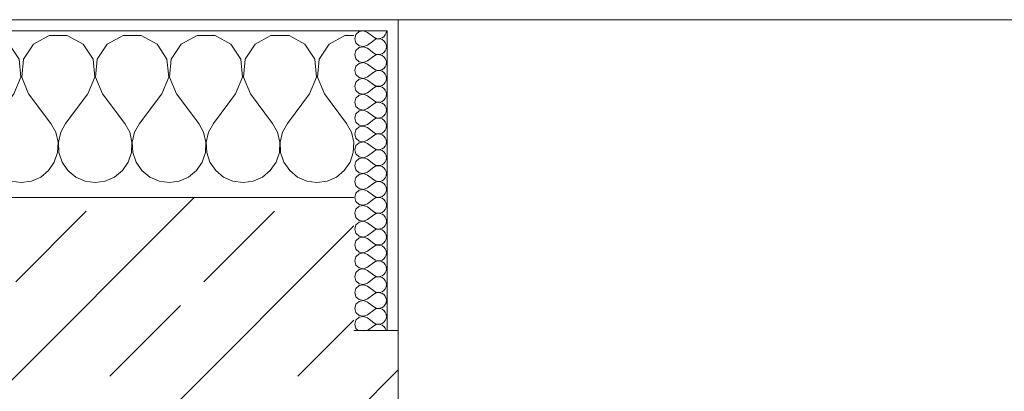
# Model space of a CAD drawing. Header units: metres. Extents: x -3.6 to 84.5, y -11 to 16.8.
# Tile 76 of 229: x 18.799 to 19.686, y 13.52 to 13.855. Entities that reach past the tile are written whole.
import ezdxf

# ---------------------------------------------------------------- set-up
doc = ezdxf.new("R2010")
doc.units = ezdxf.units.M
doc.header["$MEASUREMENT"] = 0
doc.layers.add('604 - Struktur.Wand Aussen', color=7, linetype='Continuous')
pattern_1 = [(0, (0, 0), (0, 0.08660254), [0, -0.05]), (0, (0.025, 0.0433), (0, 0.08660254), [0, -0.05])]

# ---------------------------------------------------------------- blocks, each defined once
blk = doc.blocks.new('*X12')
at = {"layer": '604 - Struktur.Wand Aussen', "color": 7, "linetype": 'Continuous', "lineweight": 5}
for p, q in [((17.9891, 13.83299), (17.98, 13.83787)), ((18.02521, 13.84066), (18.0109, 13.83299)), ((18.04145, 13.84066), (18.02521, 13.84066)), ((18.05576, 13.83299), (18.04145, 13.84066)), ((18.09188, 13.84066), (18.07757, 13.83299)), ((18.10812, 13.84066), (18.09188, 13.84066)), ((18.12243, 13.83299), (18.10812, 13.84066)), ((18.15855, 13.84066), (18.14424, 13.83299)), ((18.17479, 13.84066), (18.15855, 13.84066)), ((18.1891, 13.83299), (18.17479, 13.84066)), ((18.22521, 13.84066), (18.2109, 13.83299)), ((18.24145, 13.84066), (18.22521, 13.84066)), ((18.25576, 13.83299), (18.24145, 13.84066)), ((18.29188, 13.84066), (18.27757, 13.83299)), ((18.30812, 13.84066), (18.29188, 13.84066)), ((18.32243, 13.83299), (18.30812, 13.84066)), ((18.35855, 13.84066), (18.34424, 13.83299)), ((18.37479, 13.84066), (18.35855, 13.84066)), ((18.3891, 13.83299), (18.37479, 13.84066)), ((18.42521, 13.84066), (18.4109, 13.83299)), ((18.44145, 13.84066), (18.42521, 13.84066)), ((18.45576, 13.83299), (18.44145, 13.84066)), ((18.49188, 13.84066), (18.47757, 13.83299)), ((18.50812, 13.84066), (18.49188, 13.84066)), ((18.52243, 13.83299), (18.50812, 13.84066)), ((18.55855, 13.84066), (18.54424, 13.83299)), ((18.57479, 13.84066), (18.55855, 13.84066)), ((18.5891, 13.83299), (18.57479, 13.84066)), ((18.62521, 13.84066), (18.6109, 13.83299)), ((18.64145, 13.84066), (18.62521, 13.84066)), ((18.65576, 13.83299), (18.64145, 13.84066)), ((18.69188, 13.84066), (18.67757, 13.83299)), ((18.70812, 13.84066), (18.69188, 13.84066)), ((18.72243, 13.83299), (18.70812, 13.84066)), ((18.75855, 13.84066), (18.74424, 13.83299)), ((18.77479, 13.84066), (18.75855, 13.84066)), ((18.7891, 13.83299), (18.77479, 13.84066)), ((18.82521, 13.84066), (18.8109, 13.83299)), ((18.84145, 13.84066), (18.82521, 13.84066)), ((18.85576, 13.83299), (18.84145, 13.84066)), ((18.89188, 13.84066), (18.87757, 13.83299)), ((18.90812, 13.84066), (18.89188, 13.84066)), ((18.92243, 13.83299), (18.90812, 13.84066)), ((18.95855, 13.84066), (18.94424, 13.83299)), ((18.97479, 13.84066), (18.95855, 13.84066)), ((18.9891, 13.83299), (18.97479, 13.84066)), ((19.02521, 13.84066), (19.0109, 13.83299)), ((19.04145, 13.84066), (19.02521, 13.84066)), ((19.05576, 13.83299), (19.04145, 13.84066)), ((19.09188, 13.84066), (19.07757, 13.83299)), ((19.1, 13.84066), (19.09188, 13.84066)), ((17.99808, 13.81947), (17.9891, 13.83299)), ((18.0109, 13.83299), (18.00192, 13.81947)), ((18.06475, 13.81947), (18.05576, 13.83299)), ((18.07757, 13.83299), (18.06858, 13.81947)), ((18.13142, 13.81947), (18.12243, 13.83299)), ((18.14424, 13.83299), (18.13525, 13.81947)), ((18.19808, 13.81947), (18.1891, 13.83299)), ((18.2109, 13.83299), (18.20192, 13.81947)), ((18.26475, 13.81947), (18.25576, 13.83299)), ((18.27757, 13.83299), (18.26858, 13.81947)), ((18.33142, 13.81947), (18.32243, 13.83299)), ((18.34424, 13.83299), (18.33525, 13.81947)), ((18.39808, 13.81947), (18.3891, 13.83299)), ((18.4109, 13.83299), (18.40192, 13.81947)), ((18.46475, 13.81947), (18.45576, 13.83299)), ((18.47757, 13.83299), (18.46858, 13.81947)), ((18.53142, 13.81947), (18.52243, 13.83299)), ((18.54424, 13.83299), (18.53525, 13.81947)), ((18.59808, 13.81947), (18.5891, 13.83299)), ((18.6109, 13.83299), (18.60192, 13.81947)), ((18.66475, 13.81947), (18.65576, 13.83299)), ((18.67757, 13.83299), (18.66858, 13.81947)), ((18.73142, 13.81947), (18.72243, 13.83299)), ((18.74424, 13.83299), (18.73525, 13.81947)), ((18.79808, 13.81947), (18.7891, 13.83299)), ((18.8109, 13.83299), (18.80192, 13.81947)), ((18.86475, 13.81947), (18.85576, 13.83299)), ((18.87757, 13.83299), (18.86858, 13.81947)), ((18.93142, 13.81947), (18.92243, 13.83299)), ((18.94424, 13.83299), (18.93525, 13.81947)), ((18.99808, 13.81947), (18.9891, 13.83299)), ((19.0109, 13.83299), (19.00192, 13.81947)), ((19.06475, 13.81947), (19.05576, 13.83299)), ((19.07757, 13.83299), (19.06858, 13.81947)), ((17.99962, 13.8033), (17.99808, 13.81947)), ((18.00192, 13.81947), (18.00038, 13.8033)), ((18.06629, 13.8033), (18.06475, 13.81947)), ((18.06858, 13.81947), (18.06705, 13.8033)), ((18.13295, 13.8033), (18.13142, 13.81947)), ((18.13525, 13.81947), (18.13371, 13.8033)), ((18.19962, 13.8033), (18.19808, 13.81947)), ((18.20192, 13.81947), (18.20038, 13.8033)), ((18.26629, 13.8033), (18.26475, 13.81947)), ((18.26858, 13.81947), (18.26705, 13.8033)), ((18.33295, 13.8033), (18.33142, 13.81947)), ((18.33525, 13.81947), (18.33371, 13.8033)), ((18.39962, 13.8033), (18.39808, 13.81947)), ((18.40192, 13.81947), (18.40038, 13.8033)), ((18.46629, 13.8033), (18.46475, 13.81947)), ((18.46858, 13.81947), (18.46705, 13.8033)), ((18.53295, 13.8033), (18.53142, 13.81947)), ((18.53525, 13.81947), (18.53371, 13.8033)), ((18.59962, 13.8033), (18.59808, 13.81947)), ((18.60192, 13.81947), (18.60038, 13.8033)), ((18.66629, 13.8033), (18.66475, 13.81947)), ((18.66858, 13.81947), (18.66705, 13.8033)), ((18.73295, 13.8033), (18.73142, 13.81947)), ((18.73525, 13.81947), (18.73371, 13.8033)), ((18.79962, 13.8033), (18.79808, 13.81947)), ((18.80192, 13.81947), (18.80038, 13.8033)), ((18.86629, 13.8033), (18.86475, 13.81947)), ((18.86858, 13.81947), (18.86705, 13.8033)), ((18.93295, 13.8033), (18.93142, 13.81947)), ((18.93525, 13.81947), (18.93371, 13.8033)), ((18.99962, 13.8033), (18.99808, 13.81947)), ((19.00192, 13.81947), (19.00038, 13.8033)), ((19.06629, 13.8033), (19.06475, 13.81947)), ((19.06858, 13.81947), (19.06705, 13.8033)), ((17.99333, 13.78833), (17.99962, 13.8033)), ((18.00038, 13.8033), (18.00667, 13.78833)), ((18.06, 13.78833), (18.06629, 13.8033)), ((18.06705, 13.8033), (18.07333, 13.78833)), ((18.12667, 13.78833), (18.13295, 13.8033)), ((18.13371, 13.8033), (18.14, 13.78833)), ((18.19333, 13.78833), (18.19962, 13.8033)), ((18.20038, 13.8033), (18.20667, 13.78833)), ((18.26, 13.78833), (18.26629, 13.8033)), ((18.26705, 13.8033), (18.27333, 13.78833)), ((18.32667, 13.78833), (18.33295, 13.8033)), ((18.33371, 13.8033), (18.34, 13.78833)), ((18.39333, 13.78833), (18.39962, 13.8033)), ((18.40038, 13.8033), (18.40667, 13.78833)), ((18.46, 13.78833), (18.46629, 13.8033)), ((18.46705, 13.8033), (18.47333, 13.78833)), ((18.52667, 13.78833), (18.53295, 13.8033)), ((18.53371, 13.8033), (18.54, 13.78833)), ((18.59333, 13.78833), (18.59962, 13.8033)), ((18.60038, 13.8033), (18.60667, 13.78833)), ((18.66, 13.78833), (18.66629, 13.8033)), ((18.66705, 13.8033), (18.67333, 13.78833)), ((18.72667, 13.78833), (18.73295, 13.8033)), ((18.73371, 13.8033), (18.74, 13.78833)), ((18.79333, 13.78833), (18.79962, 13.8033)), ((18.80038, 13.8033), (18.80667, 13.78833)), ((18.86, 13.78833), (18.86629, 13.8033)), ((18.86705, 13.8033), (18.87333, 13.78833)), ((18.92667, 13.78833), (18.93295, 13.8033)), ((18.93371, 13.8033), (18.94, 13.78833)), ((18.99333, 13.78833), (18.99962, 13.8033)), ((19.00038, 13.8033), (19.00667, 13.78833)), ((19.06, 13.78833), (19.06629, 13.8033)), ((19.06705, 13.8033), (19.07333, 13.78833)), ((17.99333, 13.78833), (17.98, 13.77056)), ((18.00667, 13.78833), (18.02667, 13.76167)), ((18.06, 13.78833), (18.04, 13.76167)), ((18.07333, 13.78833), (18.09333, 13.76167)), ((18.12667, 13.78833), (18.10667, 13.76167)), ((18.14, 13.78833), (18.16, 13.76167)), ((18.19333, 13.78833), (18.17333, 13.76167)), ((18.20667, 13.78833), (18.22667, 13.76167)), ((18.26, 13.78833), (18.24, 13.76167)), ((18.27333, 13.78833), (18.29333, 13.76167)), ((18.32667, 13.78833), (18.30667, 13.76167)), ((18.34, 13.78833), (18.36, 13.76167)), ((18.39333, 13.78833), (18.37333, 13.76167)), ((18.40667, 13.78833), (18.42667, 13.76167)), ((18.46, 13.78833), (18.44, 13.76167)), ((18.47333, 13.78833), (18.49333, 13.76167)), ((18.52667, 13.78833), (18.50667, 13.76167)), ((18.54, 13.78833), (18.56, 13.76167)), ((18.59333, 13.78833), (18.57333, 13.76167)), ((18.60667, 13.78833), (18.62667, 13.76167)), ((18.66, 13.78833), (18.64, 13.76167)), ((18.67333, 13.78833), (18.69333, 13.76167)), ((18.72667, 13.78833), (18.70667, 13.76167)), ((18.74, 13.78833), (18.76, 13.76167)), ((18.79333, 13.78833), (18.77333, 13.76167)), ((18.80667, 13.78833), (18.82667, 13.76167)), ((18.86, 13.78833), (18.84, 13.76167)), ((18.87333, 13.78833), (18.89333, 13.76167)), ((18.92667, 13.78833), (18.90667, 13.76167)), ((18.94, 13.78833), (18.96, 13.76167)), ((18.99333, 13.78833), (18.97333, 13.76167)), ((19.00667, 13.78833), (19.02667, 13.76167)), ((19.06, 13.78833), (19.04, 13.76167)), ((19.07333, 13.78833), (19.09333, 13.76167)), ((18.03112, 13.75362), (18.02667, 13.76167)), ((18.0332, 13.74466), (18.03112, 13.75362)), ((18.03555, 13.75362), (18.03347, 13.74466)), ((18.04, 13.76167), (18.03555, 13.75362)), ((18.09778, 13.75362), (18.09333, 13.76167)), ((18.09987, 13.74466), (18.09778, 13.75362)), ((18.10222, 13.75362), (18.10013, 13.74466)), ((18.10667, 13.76167), (18.10222, 13.75362)), ((18.16445, 13.75362), (18.16, 13.76167)), ((18.16653, 13.74466), (18.16445, 13.75362)), ((18.16888, 13.75362), (18.1668, 13.74466)), ((18.17333, 13.76167), (18.16888, 13.75362)), ((18.23112, 13.75362), (18.22667, 13.76167)), ((18.2332, 13.74466), (18.23112, 13.75362)), ((18.23555, 13.75362), (18.23347, 13.74466)), ((18.24, 13.76167), (18.23555, 13.75362)), ((18.29778, 13.75362), (18.29333, 13.76167)), ((18.29987, 13.74466), (18.29778, 13.75362)), ((18.30222, 13.75362), (18.30013, 13.74466)), ((18.30667, 13.76167), (18.30222, 13.75362)), ((18.36445, 13.75362), (18.36, 13.76167)), ((18.36653, 13.74466), (18.36445, 13.75362)), ((18.36888, 13.75362), (18.3668, 13.74466)), ((18.37333, 13.76167), (18.36888, 13.75362)), ((18.43112, 13.75362), (18.42667, 13.76167)), ((18.4332, 13.74466), (18.43112, 13.75362)), ((18.43555, 13.75362), (18.43347, 13.74466)), ((18.44, 13.76167), (18.43555, 13.75362)), ((18.49778, 13.75362), (18.49333, 13.76167)), ((18.49987, 13.74466), (18.49778, 13.75362)), ((18.50222, 13.75362), (18.50013, 13.74466)), ((18.50667, 13.76167), (18.50222, 13.75362)), ((18.56445, 13.75362), (18.56, 13.76167)), ((18.56653, 13.74466), (18.56445, 13.75362)), ((18.56888, 13.75362), (18.5668, 13.74466)), ((18.57333, 13.76167), (18.56888, 13.75362)), ((18.63112, 13.75362), (18.62667, 13.76167)), ((18.6332, 13.74466), (18.63112, 13.75362)), ((18.63555, 13.75362), (18.63347, 13.74466)), ((18.64, 13.76167), (18.63555, 13.75362)), ((18.69778, 13.75362), (18.69333, 13.76167)), ((18.69987, 13.74466), (18.69778, 13.75362)), ((18.70222, 13.75362), (18.70013, 13.74466)), ((18.70667, 13.76167), (18.70222, 13.75362)), ((18.76445, 13.75362), (18.76, 13.76167)), ((18.76653, 13.74466), (18.76445, 13.75362)), ((18.76888, 13.75362), (18.7668, 13.74466)), ((18.77333, 13.76167), (18.76888, 13.75362)), ((18.83112, 13.75362), (18.82667, 13.76167)), ((18.8332, 13.74466), (18.83112, 13.75362)), ((18.83555, 13.75362), (18.83347, 13.74466)), ((18.84, 13.76167), (18.83555, 13.75362)), ((18.89778, 13.75362), (18.89333, 13.76167)), ((18.89987, 13.74466), (18.89778, 13.75362)), ((18.90222, 13.75362), (18.90013, 13.74466)), ((18.90667, 13.76167), (18.90222, 13.75362)), ((18.96445, 13.75362), (18.96, 13.76167)), ((18.96653, 13.74466), (18.96445, 13.75362)), ((18.96888, 13.75362), (18.9668, 13.74466)), ((18.97333, 13.76167), (18.96888, 13.75362)), ((19.03112, 13.75362), (19.02667, 13.76167)), ((19.0332, 13.74466), (19.03112, 13.75362)), ((19.03555, 13.75362), (19.03347, 13.74466)), ((19.04, 13.76167), (19.03555, 13.75362)), ((19.09778, 13.75362), (19.09333, 13.76167)), ((19.09987, 13.74466), (19.09778, 13.75362)), ((18.03275, 13.73547), (18.0332, 13.74466)), ((18.03347, 13.74466), (18.03391, 13.73547)), ((18.09942, 13.73547), (18.09987, 13.74466)), ((18.10013, 13.74466), (18.10058, 13.73547)), ((18.16609, 13.73547), (18.16653, 13.74466)), ((18.1668, 13.74466), (18.16725, 13.73547)), ((18.23275, 13.73547), (18.2332, 13.74466)), ((18.23347, 13.74466), (18.23391, 13.73547)), ((18.29942, 13.73547), (18.29987, 13.74466)), ((18.30013, 13.74466), (18.30058, 13.73547)), ((18.36609, 13.73547), (18.36653, 13.74466)), ((18.3668, 13.74466), (18.36725, 13.73547)), ((18.43275, 13.73547), (18.4332, 13.74466)), ((18.43347, 13.74466), (18.43391, 13.73547)), ((18.49942, 13.73547), (18.49987, 13.74466)), ((18.50013, 13.74466), (18.50058, 13.73547)), ((18.56609, 13.73547), (18.56653, 13.74466)), ((18.5668, 13.74466), (18.56725, 13.73547)), ((18.63275, 13.73547), (18.6332, 13.74466)), ((18.63347, 13.74466), (18.63391, 13.73547)), ((18.69942, 13.73547), (18.69987, 13.74466)), ((18.70013, 13.74466), (18.70058, 13.73547)), ((18.76609, 13.73547), (18.76653, 13.74466)), ((18.7668, 13.74466), (18.76725, 13.73547)), ((18.83275, 13.73547), (18.8332, 13.74466)), ((18.83347, 13.74466), (18.83391, 13.73547)), ((18.89942, 13.73547), (18.89987, 13.74466)), ((18.90013, 13.74466), (18.90058, 13.73547)), ((18.96609, 13.73547), (18.96653, 13.74466)), ((18.9668, 13.74466), (18.96725, 13.73547)), ((19.03275, 13.73547), (19.0332, 13.74466)), ((19.03347, 13.74466), (19.03391, 13.73547)), ((19.09942, 13.73547), (19.09987, 13.74466)), ((18.02981, 13.72676), (18.03275, 13.73547)), ((18.03391, 13.73547), (18.03685, 13.72676)), ((18.09648, 13.72676), (18.09942, 13.73547)), ((18.10058, 13.73547), (18.10352, 13.72676)), ((18.16315, 13.72676), (18.16609, 13.73547)), ((18.16725, 13.73547), (18.17019, 13.72676)), ((18.22981, 13.72676), (18.23275, 13.73547)), ((18.23391, 13.73547), (18.23685, 13.72676)), ((18.29648, 13.72676), (18.29942, 13.73547)), ((18.30058, 13.73547), (18.30352, 13.72676)), ((18.36315, 13.72676), (18.36609, 13.73547)), ((18.36725, 13.73547), (18.37019, 13.72676)), ((18.42981, 13.72676), (18.43275, 13.73547)), ((18.43391, 13.73547), (18.43685, 13.72676)), ((18.49648, 13.72676), (18.49942, 13.73547)), ((18.50058, 13.73547), (18.50352, 13.72676)), ((18.56315, 13.72676), (18.56609, 13.73547)), ((18.56725, 13.73547), (18.57019, 13.72676)), ((18.62981, 13.72676), (18.63275, 13.73547)), ((18.63391, 13.73547), (18.63685, 13.72676)), ((18.69648, 13.72676), (18.69942, 13.73547)), ((18.70058, 13.73547), (18.70352, 13.72676)), ((18.76315, 13.72676), (18.76609, 13.73547)), ((18.76725, 13.73547), (18.77019, 13.72676)), ((18.82981, 13.72676), (18.83275, 13.73547)), ((18.83391, 13.73547), (18.83685, 13.72676)), ((18.89648, 13.72676), (18.89942, 13.73547)), ((18.90058, 13.73547), (18.90352, 13.72676)), ((18.96315, 13.72676), (18.96609, 13.73547)), ((18.96725, 13.73547), (18.97019, 13.72676)), ((19.02981, 13.72676), (19.03275, 13.73547)), ((19.03391, 13.73547), (19.03685, 13.72676)), ((19.09648, 13.72676), (19.09942, 13.73547)), ((18.01752, 13.71331), (18.02461, 13.71918)), ((18.02461, 13.71918), (18.02981, 13.72676)), ((18.03685, 13.72676), (18.04206, 13.71918)), ((18.04206, 13.71918), (18.04914, 13.71331)), ((18.08419, 13.71331), (18.09127, 13.71918)), ((18.09127, 13.71918), (18.09648, 13.72676)), ((18.10352, 13.72676), (18.10873, 13.71918)), ((18.10873, 13.71918), (18.11581, 13.71331)), ((18.15086, 13.71331), (18.15794, 13.71918)), ((18.15794, 13.71918), (18.16315, 13.72676)), ((18.17019, 13.72676), (18.17539, 13.71918)), ((18.17539, 13.71918), (18.18248, 13.71331)), ((18.21752, 13.71331), (18.22461, 13.71918)), ((18.22461, 13.71918), (18.22981, 13.72676)), ((18.23685, 13.72676), (18.24206, 13.71918)), ((18.24206, 13.71918), (18.24914, 13.71331)), ((18.28419, 13.71331), (18.29127, 13.71918)), ((18.29127, 13.71918), (18.29648, 13.72676)), ((18.30352, 13.72676), (18.30873, 13.71918)), ((18.30873, 13.71918), (18.31581, 13.71331)), ((18.35086, 13.71331), (18.35794, 13.71918)), ((18.35794, 13.71918), (18.36315, 13.72676)), ((18.37019, 13.72676), (18.37539, 13.71918)), ((18.37539, 13.71918), (18.38248, 13.71331)), ((18.41752, 13.71331), (18.42461, 13.71918)), ((18.42461, 13.71918), (18.42981, 13.72676)), ((18.43685, 13.72676), (18.44206, 13.71918)), ((18.44206, 13.71918), (18.44914, 13.71331)), ((18.48419, 13.71331), (18.49127, 13.71918)), ((18.49127, 13.71918), (18.49648, 13.72676)), ((18.50352, 13.72676), (18.50873, 13.71918)), ((18.50873, 13.71918), (18.51581, 13.71331)), ((18.55086, 13.71331), (18.55794, 13.71918)), ((18.55794, 13.71918), (18.56315, 13.72676)), ((18.57019, 13.72676), (18.57539, 13.71918)), ((18.57539, 13.71918), (18.58248, 13.71331)), ((18.61752, 13.71331), (18.62461, 13.71918)), ((18.62461, 13.71918), (18.62981, 13.72676)), ((18.63685, 13.72676), (18.64206, 13.71918)), ((18.64206, 13.71918), (18.64914, 13.71331)), ((18.68419, 13.71331), (18.69127, 13.71918)), ((18.69127, 13.71918), (18.69648, 13.72676)), ((18.70352, 13.72676), (18.70873, 13.71918)), ((18.70873, 13.71918), (18.71581, 13.71331)), ((18.75086, 13.71331), (18.75794, 13.71918)), ((18.75794, 13.71918), (18.76315, 13.72676)), ((18.77019, 13.72676), (18.77539, 13.71918)), ((18.77539, 13.71918), (18.78248, 13.71331)), ((18.81752, 13.71331), (18.82461, 13.71918)), ((18.82461, 13.71918), (18.82981, 13.72676)), ((18.83685, 13.72676), (18.84206, 13.71918)), ((18.84206, 13.71918), (18.84914, 13.71331)), ((18.88419, 13.71331), (18.89127, 13.71918)), ((18.89127, 13.71918), (18.89648, 13.72676)), ((18.90352, 13.72676), (18.90873, 13.71918)), ((18.90873, 13.71918), (18.91581, 13.71331)), ((18.95086, 13.71331), (18.95794, 13.71918)), ((18.95794, 13.71918), (18.96315, 13.72676)), ((18.97019, 13.72676), (18.97539, 13.71918)), ((18.97539, 13.71918), (18.98248, 13.71331)), ((19.01752, 13.71331), (19.02461, 13.71918)), ((19.02461, 13.71918), (19.02981, 13.72676)), ((19.03685, 13.72676), (19.04206, 13.71918)), ((19.04206, 13.71918), (19.04914, 13.71331)), ((19.08419, 13.71331), (19.09127, 13.71918)), ((19.09127, 13.71918), (19.09648, 13.72676)), ((17.98, 13.71536), (17.98248, 13.71331)), ((17.98248, 13.71331), (17.99089, 13.7096)), ((17.99089, 13.7096), (18, 13.70833)), ((18, 13.70833), (18.00911, 13.7096)), ((18.00911, 13.7096), (18.01752, 13.71331)), ((18.04914, 13.71331), (18.05756, 13.7096)), ((18.05756, 13.7096), (18.06667, 13.70833)), ((18.06667, 13.70833), (18.07578, 13.7096)), ((18.07578, 13.7096), (18.08419, 13.71331)), ((18.11581, 13.71331), (18.12422, 13.7096)), ((18.12422, 13.7096), (18.13333, 13.70833)), ((18.13333, 13.70833), (18.14244, 13.7096)), ((18.14244, 13.7096), (18.15086, 13.71331)), ((18.18248, 13.71331), (18.19089, 13.7096)), ((18.19089, 13.7096), (18.2, 13.70833)), ((18.2, 13.70833), (18.20911, 13.7096)), ((18.20911, 13.7096), (18.21752, 13.71331)), ((18.24914, 13.71331), (18.25756, 13.7096)), ((18.25756, 13.7096), (18.26667, 13.70833)), ((18.26667, 13.70833), (18.27578, 13.7096)), ((18.27578, 13.7096), (18.28419, 13.71331)), ((18.31581, 13.71331), (18.32422, 13.7096)), ((18.32422, 13.7096), (18.33333, 13.70833)), ((18.33333, 13.70833), (18.34244, 13.7096)), ((18.34244, 13.7096), (18.35086, 13.71331)), ((18.38248, 13.71331), (18.39089, 13.7096)), ((18.39089, 13.7096), (18.4, 13.70833)), ((18.4, 13.70833), (18.40911, 13.7096)), ((18.40911, 13.7096), (18.41752, 13.71331)), ((18.44914, 13.71331), (18.45756, 13.7096)), ((18.45756, 13.7096), (18.46667, 13.70833)), ((18.46667, 13.70833), (18.47578, 13.7096)), ((18.47578, 13.7096), (18.48419, 13.71331)), ((18.51581, 13.71331), (18.52422, 13.7096)), ((18.52422, 13.7096), (18.53333, 13.70833)), ((18.53333, 13.70833), (18.54244, 13.7096)), ((18.54244, 13.7096), (18.55086, 13.71331)), ((18.58248, 13.71331), (18.59089, 13.7096)), ((18.59089, 13.7096), (18.6, 13.70833)), ((18.6, 13.70833), (18.60911, 13.7096)), ((18.60911, 13.7096), (18.61752, 13.71331)), ((18.64914, 13.71331), (18.65756, 13.7096)), ((18.65756, 13.7096), (18.66667, 13.70833)), ((18.66667, 13.70833), (18.67578, 13.7096)), ((18.67578, 13.7096), (18.68419, 13.71331)), ((18.71581, 13.71331), (18.72422, 13.7096)), ((18.72422, 13.7096), (18.73333, 13.70833)), ((18.73333, 13.70833), (18.74244, 13.7096)), ((18.74244, 13.7096), (18.75086, 13.71331)), ((18.78248, 13.71331), (18.79089, 13.7096)), ((18.79089, 13.7096), (18.8, 13.70833)), ((18.8, 13.70833), (18.80911, 13.7096)), ((18.80911, 13.7096), (18.81752, 13.71331)), ((18.84914, 13.71331), (18.85756, 13.7096)), ((18.85756, 13.7096), (18.86667, 13.70833)), ((18.86667, 13.70833), (18.87578, 13.7096)), ((18.87578, 13.7096), (18.88419, 13.71331)), ((18.91581, 13.71331), (18.92422, 13.7096)), ((18.92422, 13.7096), (18.93333, 13.70833)), ((18.93333, 13.70833), (18.94244, 13.7096)), ((18.94244, 13.7096), (18.95086, 13.71331)), ((18.98248, 13.71331), (18.99089, 13.7096)), ((18.99089, 13.7096), (19, 13.70833)), ((19, 13.70833), (19.00911, 13.7096)), ((19.00911, 13.7096), (19.01752, 13.71331)), ((19.04914, 13.71331), (19.05756, 13.7096)), ((19.05756, 13.7096), (19.06667, 13.70833)), ((19.06667, 13.70833), (19.07578, 13.7096)), ((19.07578, 13.7096), (19.08419, 13.71331))]:
    blk.add_line(p, q, dxfattribs=at)
blk = doc.blocks.new('*X35')
at = {"layer": '604 - Struktur.Wand Aussen', "color": 7, "linetype": 'Continuous', "lineweight": 5}
for p, q in [((19.10466, 13.84425), (19.10178, 13.84161)), ((19.1085, 13.84497), (19.10466, 13.84425)), ((19.11214, 13.84357), (19.1085, 13.84497)), ((19.11214, 13.84357), (19.11786, 13.83929)), ((19.12822, 13.84124), (19.12901, 13.84305)), ((19.12901, 13.84305), (19.12929, 13.845)), ((19.10178, 13.84161), (19.10071, 13.83786)), ((19.10071, 13.83786), (19.10178, 13.8341)), ((19.10178, 13.8341), (19.10466, 13.83147)), ((19.11214, 13.83214), (19.11786, 13.83643)), ((19.11786, 13.83929), (19.11958, 13.83833)), ((19.11958, 13.83738), (19.11786, 13.83643)), ((19.11958, 13.83833), (19.1215, 13.83789)), ((19.1215, 13.83783), (19.11958, 13.83738)), ((19.1215, 13.83789), (19.12347, 13.83798)), ((19.12347, 13.83773), (19.1215, 13.83783)), ((19.12347, 13.83798), (19.12534, 13.83861)), ((19.12534, 13.8371), (19.12347, 13.83773)), ((19.12534, 13.83861), (19.12696, 13.83973)), ((19.12696, 13.83599), (19.12534, 13.8371)), ((19.12696, 13.83973), (19.12822, 13.84124)), ((19.12822, 13.83447), (19.12696, 13.83599)), ((19.12901, 13.83267), (19.12822, 13.83447)), ((19.10178, 13.82733), (19.10071, 13.82357)), ((19.10466, 13.82996), (19.10178, 13.82733)), ((19.10466, 13.83147), (19.1085, 13.83074)), ((19.1085, 13.83069), (19.10466, 13.82996)), ((19.1085, 13.83074), (19.11214, 13.83214)), ((19.11214, 13.82929), (19.1085, 13.83069)), ((19.11214, 13.82929), (19.11786, 13.825)), ((19.11786, 13.825), (19.11958, 13.82405)), ((19.12534, 13.82433), (19.12696, 13.82544)), ((19.12696, 13.82544), (19.12822, 13.82696)), ((19.12822, 13.82696), (19.12901, 13.82876)), ((19.12929, 13.83071), (19.12901, 13.83267)), ((19.12901, 13.82876), (19.12929, 13.83071)), ((19.10071, 13.82357), (19.10178, 13.81982)), ((19.10178, 13.81982), (19.10466, 13.81718)), ((19.10466, 13.81718), (19.1085, 13.81646)), ((19.1085, 13.8164), (19.10466, 13.81567)), ((19.1085, 13.81646), (19.11214, 13.81786)), ((19.11214, 13.815), (19.1085, 13.8164)), ((19.11214, 13.81786), (19.11786, 13.82214)), ((19.11958, 13.8231), (19.11786, 13.82214)), ((19.11958, 13.82405), (19.1215, 13.8236)), ((19.1215, 13.82354), (19.11958, 13.8231)), ((19.1215, 13.8236), (19.12347, 13.8237)), ((19.12347, 13.82345), (19.1215, 13.82354)), ((19.12347, 13.8237), (19.12534, 13.82433)), ((19.12534, 13.82282), (19.12347, 13.82345)), ((19.12696, 13.8217), (19.12534, 13.82282)), ((19.12822, 13.82018), (19.12696, 13.8217)), ((19.12901, 13.81838), (19.12822, 13.82018)), ((19.12929, 13.81643), (19.12901, 13.81838)), ((19.12901, 13.81448), (19.12929, 13.81643)), ((19.10178, 13.81304), (19.10071, 13.80929)), ((19.10071, 13.80929), (19.10178, 13.80553)), ((19.10466, 13.81567), (19.10178, 13.81304)), ((19.11214, 13.815), (19.11786, 13.81071)), ((19.11214, 13.80357), (19.11786, 13.80786)), ((19.11786, 13.81071), (19.11958, 13.80976)), ((19.11958, 13.80881), (19.11786, 13.80786)), ((19.11958, 13.80976), (19.1215, 13.80931)), ((19.1215, 13.80926), (19.11958, 13.80881)), ((19.1215, 13.80931), (19.12347, 13.80941)), ((19.12347, 13.80916), (19.1215, 13.80926)), ((19.12347, 13.80941), (19.12534, 13.81004)), ((19.12534, 13.80853), (19.12347, 13.80916)), ((19.12534, 13.81004), (19.12696, 13.81116)), ((19.12696, 13.80742), (19.12534, 13.80853)), ((19.12696, 13.81116), (19.12822, 13.81267)), ((19.12822, 13.8059), (19.12696, 13.80742)), ((19.12822, 13.81267), (19.12901, 13.81448)), ((19.10178, 13.79876), (19.10071, 13.795)), ((19.10178, 13.80553), (19.10466, 13.8029)), ((19.10466, 13.80139), (19.10178, 13.79876)), ((19.10466, 13.8029), (19.1085, 13.80217)), ((19.1085, 13.80211), (19.10466, 13.80139)), ((19.1085, 13.80217), (19.11214, 13.80357)), ((19.11214, 13.80071), (19.1085, 13.80211)), ((19.11214, 13.80071), (19.11786, 13.79643)), ((19.12696, 13.79687), (19.12822, 13.79839)), ((19.12901, 13.80409), (19.12822, 13.8059)), ((19.12822, 13.79839), (19.12901, 13.80019)), ((19.12929, 13.80214), (19.12901, 13.80409)), ((19.12901, 13.80019), (19.12929, 13.80214)), ((19.10071, 13.795), (19.10178, 13.79124)), ((19.10178, 13.79124), (19.10466, 13.78861)), ((19.1085, 13.78789), (19.11214, 13.78929)), ((19.11214, 13.78929), (19.11786, 13.79357)), ((19.11786, 13.79643), (19.11958, 13.79547)), ((19.11958, 13.79453), (19.11786, 13.79357)), ((19.11958, 13.79547), (19.1215, 13.79503)), ((19.1215, 13.79497), (19.11958, 13.79453)), ((19.1215, 13.79503), (19.12347, 13.79512)), ((19.12347, 13.79488), (19.1215, 13.79497)), ((19.12347, 13.79512), (19.12534, 13.79575)), ((19.12534, 13.79425), (19.12347, 13.79488)), ((19.12534, 13.79575), (19.12696, 13.79687)), ((19.12696, 13.79313), (19.12534, 13.79425)), ((19.12822, 13.79161), (19.12696, 13.79313)), ((19.12901, 13.78981), (19.12822, 13.79161)), ((19.12929, 13.78786), (19.12901, 13.78981)), ((19.10178, 13.78447), (19.10071, 13.78071)), ((19.10071, 13.78071), (19.10178, 13.77696)), ((19.10466, 13.7871), (19.10178, 13.78447)), ((19.10466, 13.78861), (19.1085, 13.78789)), ((19.1085, 13.78783), (19.10466, 13.7871)), ((19.11214, 13.78643), (19.1085, 13.78783)), ((19.11214, 13.78643), (19.11786, 13.78214)), ((19.11786, 13.78214), (19.11958, 13.78119)), ((19.11958, 13.78024), (19.11786, 13.77929)), ((19.11958, 13.78119), (19.1215, 13.78074)), ((19.1215, 13.78069), (19.11958, 13.78024)), ((19.1215, 13.78074), (19.12347, 13.78084)), ((19.12347, 13.78059), (19.1215, 13.78069)), ((19.12347, 13.78084), (19.12534, 13.78147)), ((19.12534, 13.77996), (19.12347, 13.78059)), ((19.12534, 13.78147), (19.12696, 13.78258)), ((19.12696, 13.78258), (19.12822, 13.7841)), ((19.12822, 13.7841), (19.12901, 13.78591)), ((19.12901, 13.78591), (19.12929, 13.78786)), ((19.10178, 13.77696), (19.10466, 13.77433)), ((19.10466, 13.77282), (19.10178, 13.77018)), ((19.10466, 13.77433), (19.1085, 13.7736)), ((19.1085, 13.77354), (19.10466, 13.77282)), ((19.1085, 13.7736), (19.11214, 13.775)), ((19.11214, 13.77214), (19.1085, 13.77354)), ((19.11214, 13.775), (19.11786, 13.77929)), ((19.11214, 13.77214), (19.11786, 13.76786)), ((19.12696, 13.77884), (19.12534, 13.77996)), ((19.12822, 13.77733), (19.12696, 13.77884)), ((19.12901, 13.77552), (19.12822, 13.77733)), ((19.12822, 13.76982), (19.12901, 13.77162)), ((19.12929, 13.77357), (19.12901, 13.77552)), ((19.12901, 13.77162), (19.12929, 13.77357)), ((19.10178, 13.77018), (19.10071, 13.76643)), ((19.10071, 13.76643), (19.10178, 13.76267)), ((19.10178, 13.76267), (19.10466, 13.76004)), ((19.11214, 13.76071), (19.11786, 13.765)), ((19.11786, 13.76786), (19.11958, 13.7669)), ((19.11958, 13.76595), (19.11786, 13.765)), ((19.11958, 13.7669), (19.1215, 13.76646)), ((19.1215, 13.7664), (19.11958, 13.76595)), ((19.1215, 13.76646), (19.12347, 13.76655)), ((19.12347, 13.7663), (19.1215, 13.7664)), ((19.12347, 13.76655), (19.12534, 13.76718)), ((19.12534, 13.76567), (19.12347, 13.7663)), ((19.12534, 13.76718), (19.12696, 13.7683)), ((19.12696, 13.76456), (19.12534, 13.76567)), ((19.12696, 13.7683), (19.12822, 13.76982)), ((19.12822, 13.76304), (19.12696, 13.76456)), ((19.12901, 13.76124), (19.12822, 13.76304)), ((19.10178, 13.7559), (19.10071, 13.75214)), ((19.10466, 13.75853), (19.10178, 13.7559)), ((19.10466, 13.76004), (19.1085, 13.75931)), ((19.1085, 13.75926), (19.10466, 13.75853)), ((19.1085, 13.75931), (19.11214, 13.76071)), ((19.11214, 13.75786), (19.1085, 13.75926)), ((19.11214, 13.75786), (19.11786, 13.75357)), ((19.11786, 13.75357), (19.11958, 13.75262)), ((19.12534, 13.7529), (19.12696, 13.75401)), ((19.12696, 13.75401), (19.12822, 13.75553)), ((19.12822, 13.75553), (19.12901, 13.75733)), ((19.12929, 13.75929), (19.12901, 13.76124)), ((19.12901, 13.75733), (19.12929, 13.75929)), ((19.10071, 13.75214), (19.10178, 13.74839)), ((19.10178, 13.74839), (19.10466, 13.74575)), ((19.10466, 13.74575), (19.1085, 13.74503)), ((19.1085, 13.74497), (19.10466, 13.74425)), ((19.1085, 13.74503), (19.11214, 13.74643)), ((19.11214, 13.74357), (19.1085, 13.74497)), ((19.11214, 13.74643), (19.11786, 13.75071)), ((19.11958, 13.75167), (19.11786, 13.75071)), ((19.11958, 13.75262), (19.1215, 13.75217)), ((19.1215, 13.75211), (19.11958, 13.75167)), ((19.1215, 13.75217), (19.12347, 13.75227)), ((19.12347, 13.75202), (19.1215, 13.75211)), ((19.12347, 13.75227), (19.12534, 13.7529)), ((19.12534, 13.75139), (19.12347, 13.75202)), ((19.12696, 13.75027), (19.12534, 13.75139)), ((19.12822, 13.74876), (19.12696, 13.75027)), ((19.12901, 13.74695), (19.12822, 13.74876)), ((19.12929, 13.745), (19.12901, 13.74695)), ((19.12901, 13.74305), (19.12929, 13.745)), ((19.10178, 13.74161), (19.10071, 13.73786)), ((19.10071, 13.73786), (19.10178, 13.7341)), ((19.10466, 13.74425), (19.10178, 13.74161)), ((19.11214, 13.74357), (19.11786, 13.73929)), ((19.11214, 13.73214), (19.11786, 13.73643)), ((19.11786, 13.73929), (19.11958, 13.73833)), ((19.11958, 13.73738), (19.11786, 13.73643)), ((19.11958, 13.73833), (19.1215, 13.73789)), ((19.1215, 13.73783), (19.11958, 13.73738)), ((19.1215, 13.73789), (19.12347, 13.73798)), ((19.12347, 13.73773), (19.1215, 13.73783)), ((19.12347, 13.73798), (19.12534, 13.73861)), ((19.12534, 13.7371), (19.12347, 13.73773)), ((19.12534, 13.73861), (19.12696, 13.73973)), ((19.12696, 13.73599), (19.12534, 13.7371)), ((19.12696, 13.73973), (19.12822, 13.74124)), ((19.12822, 13.73447), (19.12696, 13.73599)), ((19.12822, 13.74124), (19.12901, 13.74305)), ((19.10178, 13.72733), (19.10071, 13.72357)), ((19.10178, 13.7341), (19.10466, 13.73147)), ((19.10466, 13.72996), (19.10178, 13.72733)), ((19.10466, 13.73147), (19.1085, 13.73074)), ((19.1085, 13.73069), (19.10466, 13.72996)), ((19.1085, 13.73074), (19.11214, 13.73214)), ((19.11214, 13.72929), (19.1085, 13.73069)), ((19.11214, 13.72929), (19.11786, 13.725)), ((19.12696, 13.72544), (19.12822, 13.72696)), ((19.12901, 13.73267), (19.12822, 13.73447)), ((19.12822, 13.72696), (19.12901, 13.72876)), ((19.12929, 13.73071), (19.12901, 13.73267)), ((19.12901, 13.72876), (19.12929, 13.73071)), ((19.10071, 13.72357), (19.10178, 13.71982)), ((19.10178, 13.71982), (19.10466, 13.71718)), ((19.11214, 13.71786), (19.11786, 13.72214)), ((19.11786, 13.725), (19.11958, 13.72405)), ((19.11958, 13.7231), (19.11786, 13.72214)), ((19.11958, 13.72405), (19.1215, 13.7236)), ((19.1215, 13.72354), (19.11958, 13.7231)), ((19.1215, 13.7236), (19.12347, 13.7237)), ((19.12347, 13.72345), (19.1215, 13.72354)), ((19.12347, 13.7237), (19.12534, 13.72433)), ((19.12534, 13.72282), (19.12347, 13.72345)), ((19.12534, 13.72433), (19.12696, 13.72544)), ((19.12696, 13.7217), (19.12534, 13.72282)), ((19.12822, 13.72018), (19.12696, 13.7217)), ((19.12901, 13.71838), (19.12822, 13.72018)), ((19.12929, 13.71643), (19.12901, 13.71838)), ((19.10178, 13.71304), (19.10071, 13.70929)), ((19.10071, 13.70929), (19.10178, 13.70553)), ((19.10466, 13.71567), (19.10178, 13.71304)), ((19.10466, 13.71718), (19.1085, 13.71646)), ((19.1085, 13.7164), (19.10466, 13.71567)), ((19.1085, 13.71646), (19.11214, 13.71786)), ((19.11214, 13.715), (19.1085, 13.7164)), ((19.11214, 13.715), (19.11786, 13.71071)), ((19.11786, 13.71071), (19.11958, 13.70976)), ((19.11958, 13.70976), (19.1215, 13.70931)), ((19.1215, 13.70926), (19.11958, 13.70881)), ((19.1215, 13.70931), (19.12347, 13.70941)), ((19.12347, 13.70916), (19.1215, 13.70926)), ((19.12347, 13.70941), (19.12534, 13.71004)), ((19.12534, 13.71004), (19.12696, 13.71116)), ((19.12696, 13.71116), (19.12822, 13.71267)), ((19.12822, 13.71267), (19.12901, 13.71448)), ((19.12901, 13.71448), (19.12929, 13.71643)), ((19.10178, 13.70553), (19.10466, 13.7029)), ((19.10466, 13.70139), (19.10178, 13.69876)), ((19.10466, 13.7029), (19.1085, 13.70217)), ((19.1085, 13.70211), (19.10466, 13.70139)), ((19.1085, 13.70217), (19.11214, 13.70357)), ((19.11214, 13.70071), (19.1085, 13.70211)), ((19.11214, 13.70357), (19.11786, 13.70786)), ((19.11214, 13.70071), (19.11786, 13.69643)), ((19.11958, 13.70881), (19.11786, 13.70786)), ((19.12534, 13.70853), (19.12347, 13.70916)), ((19.12696, 13.70742), (19.12534, 13.70853)), ((19.12822, 13.7059), (19.12696, 13.70742)), ((19.12901, 13.70409), (19.12822, 13.7059)), ((19.12929, 13.70214), (19.12901, 13.70409)), ((19.12901, 13.70019), (19.12929, 13.70214)), ((19.10178, 13.69876), (19.10071, 13.695)), ((19.10071, 13.695), (19.10178, 13.69124)), ((19.11214, 13.68929), (19.11786, 13.69357)), ((19.11786, 13.69643), (19.11958, 13.69547)), ((19.11958, 13.69453), (19.11786, 13.69357)), ((19.11958, 13.69547), (19.1215, 13.69503)), ((19.1215, 13.69497), (19.11958, 13.69453)), ((19.1215, 13.69503), (19.12347, 13.69512)), ((19.12347, 13.69488), (19.1215, 13.69497)), ((19.12347, 13.69512), (19.12534, 13.69575)), ((19.12534, 13.69425), (19.12347, 13.69488)), ((19.12534, 13.69575), (19.12696, 13.69687)), ((19.12696, 13.69313), (19.12534, 13.69425)), ((19.12696, 13.69687), (19.12822, 13.69839)), ((19.12822, 13.69161), (19.12696, 13.69313)), ((19.12822, 13.69839), (19.12901, 13.70019)), ((19.12901, 13.68981), (19.12822, 13.69161)), ((19.10178, 13.68447), (19.10071, 13.68071)), ((19.10178, 13.69124), (19.10466, 13.68861)), ((19.10466, 13.6871), (19.10178, 13.68447)), ((19.10466, 13.68861), (19.1085, 13.68789)), ((19.1085, 13.68783), (19.10466, 13.6871)), ((19.1085, 13.68789), (19.11214, 13.68929)), ((19.11214, 13.68643), (19.1085, 13.68783)), ((19.11214, 13.68643), (19.11786, 13.68214)), ((19.12534, 13.68147), (19.12696, 13.68258)), ((19.12696, 13.68258), (19.12822, 13.6841)), ((19.12822, 13.6841), (19.12901, 13.68591)), ((19.12929, 13.68786), (19.12901, 13.68981)), ((19.12901, 13.68591), (19.12929, 13.68786)), ((19.10071, 13.68071), (19.10178, 13.67696)), ((19.10178, 13.67696), (19.10466, 13.67433)), ((19.10466, 13.67433), (19.1085, 13.6736)), ((19.1085, 13.6736), (19.11214, 13.675)), ((19.11214, 13.675), (19.11786, 13.67929)), ((19.11786, 13.68214), (19.11958, 13.68119)), ((19.11958, 13.68024), (19.11786, 13.67929)), ((19.11958, 13.68119), (19.1215, 13.68074)), ((19.1215, 13.68069), (19.11958, 13.68024)), ((19.1215, 13.68074), (19.12347, 13.68084)), ((19.12347, 13.68059), (19.1215, 13.68069)), ((19.12347, 13.68084), (19.12534, 13.68147)), ((19.12534, 13.67996), (19.12347, 13.68059)), ((19.12696, 13.67884), (19.12534, 13.67996)), ((19.12822, 13.67733), (19.12696, 13.67884)), ((19.12901, 13.67552), (19.12822, 13.67733)), ((19.12929, 13.67357), (19.12901, 13.67552)), ((19.10178, 13.67018), (19.10071, 13.66643)), ((19.10071, 13.66643), (19.10178, 13.66267)), ((19.10466, 13.67282), (19.10178, 13.67018)), ((19.1085, 13.67354), (19.10466, 13.67282)), ((19.11214, 13.67214), (19.1085, 13.67354)), ((19.11214, 13.67214), (19.11786, 13.66786)), ((19.11214, 13.66071), (19.11786, 13.665)), ((19.11786, 13.66786), (19.11958, 13.6669)), ((19.11958, 13.66595), (19.11786, 13.665)), ((19.11958, 13.6669), (19.1215, 13.66646)), ((19.1215, 13.6664), (19.11958, 13.66595)), ((19.1215, 13.66646), (19.12347, 13.66655)), ((19.12347, 13.6663), (19.1215, 13.6664)), ((19.12347, 13.66655), (19.12534, 13.66718)), ((19.12534, 13.66567), (19.12347, 13.6663)), ((19.12534, 13.66718), (19.12696, 13.6683)), ((19.12696, 13.66456), (19.12534, 13.66567)), ((19.12696, 13.6683), (19.12822, 13.66982)), ((19.12822, 13.66982), (19.12901, 13.67162)), ((19.12901, 13.67162), (19.12929, 13.67357)), ((19.10178, 13.6559), (19.10071, 13.65214)), ((19.10178, 13.66267), (19.10466, 13.66004)), ((19.10466, 13.65853), (19.10178, 13.6559)), ((19.10466, 13.66004), (19.1085, 13.65931)), ((19.1085, 13.65926), (19.10466, 13.65853)), ((19.1085, 13.65931), (19.11214, 13.66071)), ((19.11214, 13.65786), (19.1085, 13.65926)), ((19.11214, 13.65786), (19.11786, 13.65357)), ((19.12822, 13.66304), (19.12696, 13.66456)), ((19.12901, 13.66124), (19.12822, 13.66304)), ((19.12822, 13.65553), (19.12901, 13.65733)), ((19.12929, 13.65929), (19.12901, 13.66124)), ((19.12901, 13.65733), (19.12929, 13.65929)), ((19.10071, 13.65214), (19.10178, 13.64839)), ((19.10178, 13.64839), (19.10466, 13.64575)), ((19.11214, 13.64643), (19.11786, 13.65071)), ((19.11786, 13.65357), (19.11958, 13.65262)), ((19.11958, 13.65167), (19.11786, 13.65071)), ((19.11958, 13.65262), (19.1215, 13.65217)), ((19.1215, 13.65211), (19.11958, 13.65167)), ((19.1215, 13.65217), (19.12347, 13.65227)), ((19.12347, 13.65202), (19.1215, 13.65211)), ((19.12347, 13.65227), (19.12534, 13.6529)), ((19.12534, 13.65139), (19.12347, 13.65202)), ((19.12534, 13.6529), (19.12696, 13.65401)), ((19.12696, 13.65027), (19.12534, 13.65139)), ((19.12696, 13.65401), (19.12822, 13.65553)), ((19.12822, 13.64876), (19.12696, 13.65027)), ((19.12901, 13.64695), (19.12822, 13.64876)), ((19.10178, 13.64161), (19.10071, 13.63786)), ((19.10466, 13.64425), (19.10178, 13.64161)), ((19.10466, 13.64575), (19.1085, 13.64503)), ((19.1085, 13.64497), (19.10466, 13.64425)), ((19.1085, 13.64503), (19.11214, 13.64643)), ((19.11214, 13.64357), (19.1085, 13.64497)), ((19.11214, 13.64357), (19.11786, 13.63929)), ((19.11786, 13.63929), (19.11958, 13.63833)), ((19.11958, 13.63833), (19.1215, 13.63789)), ((19.12347, 13.63798), (19.12534, 13.63861)), ((19.12534, 13.63861), (19.12696, 13.63973)), ((19.12696, 13.63973), (19.12822, 13.64124)), ((19.12822, 13.64124), (19.12901, 13.64305)), ((19.12929, 13.645), (19.12901, 13.64695)), ((19.12901, 13.64305), (19.12929, 13.645)), ((19.10071, 13.63786), (19.10178, 13.6341)), ((19.10178, 13.6341), (19.10466, 13.63147)), ((19.10466, 13.62996), (19.10178, 13.62733)), ((19.10466, 13.63147), (19.1085, 13.63074)), ((19.1085, 13.63069), (19.10466, 13.62996)), ((19.1085, 13.63074), (19.11214, 13.63214)), ((19.11214, 13.62929), (19.1085, 13.63069)), ((19.11214, 13.63214), (19.11786, 13.63643)), ((19.11214, 13.62929), (19.11786, 13.625)), ((19.11958, 13.63738), (19.11786, 13.63643)), ((19.1215, 13.63783), (19.11958, 13.63738)), ((19.1215, 13.63789), (19.12347, 13.63798)), ((19.12347, 13.63773), (19.1215, 13.63783)), ((19.12534, 13.6371), (19.12347, 13.63773)), ((19.12696, 13.63599), (19.12534, 13.6371)), ((19.12822, 13.63447), (19.12696, 13.63599)), ((19.12901, 13.63267), (19.12822, 13.63447)), ((19.12929, 13.63071), (19.12901, 13.63267)), ((19.12901, 13.62876), (19.12929, 13.63071)), ((19.10178, 13.62733), (19.10071, 13.62357)), ((19.10071, 13.62357), (19.10178, 13.61982)), ((19.11214, 13.61786), (19.11786, 13.62214)), ((19.11786, 13.625), (19.11958, 13.62405)), ((19.11958, 13.6231), (19.11786, 13.62214)), ((19.11958, 13.62405), (19.1215, 13.6236)), ((19.1215, 13.62354), (19.11958, 13.6231)), ((19.1215, 13.6236), (19.12347, 13.6237)), ((19.12347, 13.62345), (19.1215, 13.62354)), ((19.12347, 13.6237), (19.12534, 13.62433)), ((19.12534, 13.62282), (19.12347, 13.62345)), ((19.12534, 13.62433), (19.12696, 13.62544)), ((19.12696, 13.6217), (19.12534, 13.62282)), ((19.12696, 13.62544), (19.12822, 13.62696)), ((19.12822, 13.62018), (19.12696, 13.6217)), ((19.12822, 13.62696), (19.12901, 13.62876)), ((19.10178, 13.61304), (19.10071, 13.60929)), ((19.10178, 13.61982), (19.10466, 13.61718)), ((19.10466, 13.61567), (19.10178, 13.61304)), ((19.10466, 13.61718), (19.1085, 13.61646)), ((19.1085, 13.6164), (19.10466, 13.61567)), ((19.1085, 13.61646), (19.11214, 13.61786)), ((19.11214, 13.615), (19.1085, 13.6164)), ((19.11214, 13.615), (19.11786, 13.61071)), ((19.12696, 13.61116), (19.12822, 13.61267)), ((19.12901, 13.61838), (19.12822, 13.62018)), ((19.12822, 13.61267), (19.12901, 13.61448)), ((19.12929, 13.61643), (19.12901, 13.61838)), ((19.12901, 13.61448), (19.12929, 13.61643)), ((19.10071, 13.60929), (19.10178, 13.60553)), ((19.10178, 13.60553), (19.10466, 13.6029)), ((19.10466, 13.6029), (19.1085, 13.60217)), ((19.1085, 13.60217), (19.11214, 13.60357)), ((19.11214, 13.60357), (19.11786, 13.60786)), ((19.11786, 13.61071), (19.11958, 13.60976)), ((19.11958, 13.60881), (19.11786, 13.60786)), ((19.11958, 13.60976), (19.1215, 13.60931)), ((19.1215, 13.60926), (19.11958, 13.60881)), ((19.1215, 13.60931), (19.12347, 13.60941)), ((19.12347, 13.60916), (19.1215, 13.60926)), ((19.12347, 13.60941), (19.12534, 13.61004)), ((19.12534, 13.60853), (19.12347, 13.60916)), ((19.12534, 13.61004), (19.12696, 13.61116)), ((19.12696, 13.60742), (19.12534, 13.60853)), ((19.12822, 13.6059), (19.12696, 13.60742)), ((19.12901, 13.60409), (19.12822, 13.6059)), ((19.12929, 13.60214), (19.12901, 13.60409)), ((19.10178, 13.59876), (19.10071, 13.595)), ((19.10071, 13.595), (19.10178, 13.59124)), ((19.10466, 13.60139), (19.10178, 13.59876)), ((19.1085, 13.60211), (19.10466, 13.60139)), ((19.11214, 13.60071), (19.1085, 13.60211)), ((19.11214, 13.60071), (19.11786, 13.59643)), ((19.11786, 13.59643), (19.11958, 13.59547)), ((19.11958, 13.59453), (19.11786, 13.59357)), ((19.11958, 13.59547), (19.1215, 13.59503)), ((19.1215, 13.59497), (19.11958, 13.59453)), ((19.1215, 13.59503), (19.12347, 13.59512)), ((19.12347, 13.59488), (19.1215, 13.59497)), ((19.12347, 13.59512), (19.12534, 13.59575)), ((19.12534, 13.59425), (19.12347, 13.59488)), ((19.12534, 13.59575), (19.12696, 13.59687)), ((19.12696, 13.59313), (19.12534, 13.59425)), ((19.12696, 13.59687), (19.12822, 13.59839)), ((19.12822, 13.59839), (19.12901, 13.60019)), ((19.12901, 13.60019), (19.12929, 13.60214)), ((19.10178, 13.59124), (19.10466, 13.58861)), ((19.10466, 13.5871), (19.10178, 13.58447)), ((19.10466, 13.58861), (19.1085, 13.58789)), ((19.1085, 13.58783), (19.10466, 13.5871)), ((19.1085, 13.58789), (19.11214, 13.58929)), ((19.11214, 13.58643), (19.1085, 13.58783)), ((19.11214, 13.58929), (19.11786, 13.59357)), ((19.11214, 13.58643), (19.11786, 13.58214)), ((19.12822, 13.59161), (19.12696, 13.59313)), ((19.12901, 13.58981), (19.12822, 13.59161)), ((19.12822, 13.5841), (19.12901, 13.58591)), ((19.12929, 13.58786), (19.12901, 13.58981)), ((19.12901, 13.58591), (19.12929, 13.58786)), ((19.10178, 13.58447), (19.10071, 13.58071)), ((19.10071, 13.58071), (19.10178, 13.57696)), ((19.10178, 13.57696), (19.10392, 13.575)), ((19.11214, 13.575), (19.11786, 13.57929)), ((19.11786, 13.58214), (19.11958, 13.58119)), ((19.11958, 13.58024), (19.11786, 13.57929)), ((19.11958, 13.58119), (19.1215, 13.58074)), ((19.1215, 13.58069), (19.11958, 13.58024)), ((19.1215, 13.58074), (19.12347, 13.58084)), ((19.12347, 13.58059), (19.1215, 13.58069)), ((19.12347, 13.58084), (19.12534, 13.58147)), ((19.12534, 13.57996), (19.12347, 13.58059)), ((19.12534, 13.58147), (19.12696, 13.58258)), ((19.12696, 13.57884), (19.12534, 13.57996)), ((19.12696, 13.58258), (19.12822, 13.5841)), ((19.12822, 13.57733), (19.12696, 13.57884)), ((19.12901, 13.57552), (19.12822, 13.57733)), ((19.12909, 13.575), (19.12901, 13.57552))]:
    blk.add_line(p, q, dxfattribs=at)

msp = doc.modelspace()

# ---------------------------------------------------------------- hatches: boundary and pattern name
at = {"layer": '604 - Struktur.Wand Aussen', "linetype": 'Continuous', "lineweight": 0, "true_color": 0x000000}
h = msp.add_hatch(dxfattribs=at)
h.set_pattern_fill('Verputz_0001', color=18, style=0, pattern_type=2)
h.set_pattern_definition(pattern_1)
h.paths.add_polyline_path([(17.95, 13.855), (17.95, 13.845), (19.13, 13.845), (19.13, 13.855)])
h = msp.add_hatch(dxfattribs=at)
h.set_pattern_fill('Verputz_0001', color=18, style=0, pattern_type=2)
h.set_pattern_definition(pattern_1)
h.paths.add_polyline_path([(19.13, 13.855), (19.13, 13.575), (19.14, 13.575), (19.14, 13.855)])
h = msp.add_hatch(dxfattribs=at)
h.set_pattern_fill('Beton__Stahlbeton_0001', color=18, style=0, pattern_type=2)
h.set_pattern_definition([(45, (0, 0), (-0.0848528, 0.0848528), []), (45, (-0.04243, 0.04243), (-0.0848528, 0.0848528), [0.09, -0.03])])
h.paths.add_polyline_path([(17.94, 13.505), (17.95, 13.505), (17.95, 13.455), (19.13, 13.455), (19.13, 13.505), (19.14, 13.505), (19.14, 13.575), (19.13, 13.575), (19.1, 13.575), (19.1, 13.695), (17.98, 13.695), (17.98, 13.575), (17.95, 13.575), (17.94, 13.575)])

# ---------------------------------------------------------------- linework, layer by layer
at = {"layer": '604 - Struktur.Wand Aussen', "color": 7, "linetype": 'Continuous', "lineweight": 5}
for p, q in [((19.13, 13.855), (19.14, 13.855)), ((19.14, 13.855), (19.14, 13.845)), ((19.1, 13.845), (17.98, 13.845)), ((19.1, 13.845), (19.13, 13.845)), ((19.13, 13.575), (19.13, 13.845)), ((19.13, 13.845), (19.13, 13.575)), ((19.14, 13.845), (19.14, 13.705)), ((19.14, 13.705), (19.14, 13.695)), ((19.14, 13.695), (19.14, 13.575)), ((19.1, 13.575), (19.13, 13.575)), ((19.13, 13.575), (19.14, 13.575))]:
    msp.add_line(p, q, dxfattribs=at)
at = {"layer": '604 - Struktur.Wand Aussen', "color": 7, "linetype": 'Continuous', "lineweight": 13}
for p, q in [((21.54, 13.855), (19.14, 13.855)), ((19.1, 13.695), (17.98, 13.695)), ((19.14, 13.575), (19.14, 13.505))]:
    msp.add_line(p, q, dxfattribs=at)
at = {"layer": '604 - Struktur.Wand Aussen', "color": 7, "linetype": 'Continuous', "lineweight": 5, "flags": 128}
msp.add_lwpolyline([(19.13, 13.855), (17.95, 13.855)], dxfattribs=at)

# ---------------------------------------------------------------- block references
at = {"layer": '604 - Struktur.Wand Aussen', "color": 7, "lineweight": 18}
for name in ['*X35', '*X12']:
    msp.add_blockref(name, (0, 0), dxfattribs=at)

doc.saveas('drawing.dxf')
